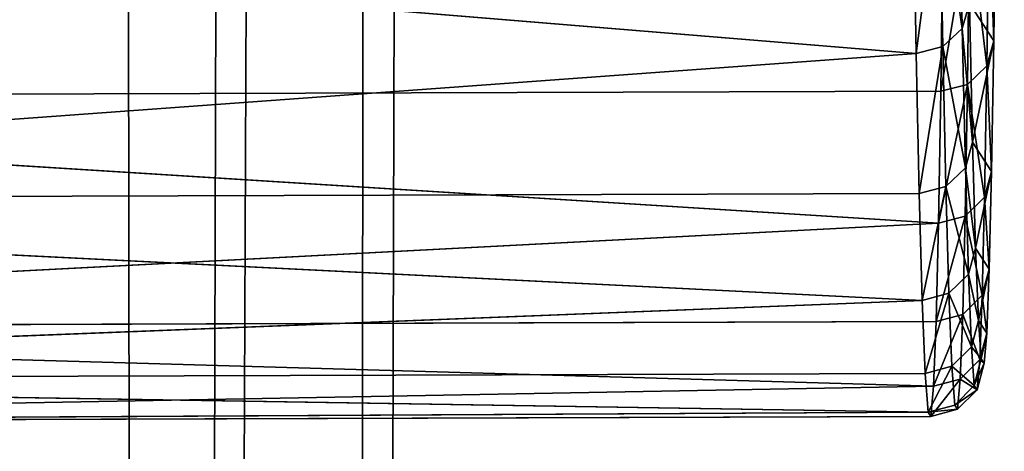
# Model space of a CAD drawing. Extents: x 0 to 230, y 0 to 588.
# Tile 179 of 256: x 131.06 to 134.75, y 190.23 to 191.85. Entities that reach past the tile are written whole.
import ezdxf

# ---------------------------------------------------------------- set-up
doc = ezdxf.new("R2010")
doc.units = 0
doc.header["$LTSCALE"] = 25.4
doc.layers.get('0').update_dxf_attribs({"color": 13, "linetype": 'CONTINUOUS'})

# ---------------------------------------------------------------- blocks, each defined once
blk = doc.blocks.new('VIPER-I-6512-6513_STL_3')
at = {"color": 250}
for p, q in [((5.131, 581.4826, 324.6056), (3.9138, 122.3485, 739.6106)), ((5.131, 581.4826, 324.6056), (3.9138, 122.3485, 739.6106)), ((5.7964, 579.8044, 322.751), (4.5793, 120.6704, 737.756)), ((5.7964, 579.8044, 322.751), (4.5793, 120.6704, 737.756)), ((5.1221, 578.1299, 320.8963), (3.905, 118.9958, 735.9013)), ((5.1221, 578.1299, 320.8963), (3.905, 118.9958, 735.9013)), ((6.9232, 200.6097, 641.1036), (6.9116, 201.2525, 642.5716)), ((6.9232, 200.6097, 641.1036), (6.9116, 201.2525, 642.5716)), ((6.7501, 200.516, 641.1389), (6.7384, 201.162, 642.6143)), ((6.7501, 200.516, 641.1389), (6.7384, 201.162, 642.6143)), ((6.8501, 200.5413, 641.1298), (6.8384, 201.1865, 642.6031)), ((6.8501, 200.5413, 641.1298), (6.8384, 201.1865, 642.6031)), ((7.0417, 200.5629, 627.0261), (7.0493, 201.1732, 625.553)), ((7.0417, 200.5629, 627.0261), (7.0493, 201.1732, 625.553)), ((6.7501, 200.516, 641.1389), (-0.8114, 201.1377, 642.5652)), ((6.7501, 200.516, 641.1389), (-0.8114, 201.1377, 642.5652)), ((7.0231, 201.0824, 625.5109), (7.0154, 200.469, 626.9914)), ((7.0231, 201.0824, 625.5109), (7.0154, 200.469, 626.9914)), ((6.9503, 201.0157, 625.4797), (6.9426, 200.4, 626.9656)), ((6.9503, 201.0157, 625.4797), (6.9426, 200.4, 626.9656)), ((6.8504, 200.9911, 625.4678), (6.8428, 200.3746, 626.9557)), ((6.8504, 200.9911, 625.4678), (6.8428, 200.3746, 626.9557)), ((6.95, 200.7029, 641.0674), (6.9232, 200.6097, 641.1036)), ((6.95, 200.7029, 641.0674), (6.9232, 200.6097, 641.1036)), ((6.95, 200.7029, 641.0674), (6.9614, 200.1829, 639.5601)), ((6.95, 200.7029, 641.0674), (6.9614, 200.1829, 639.5601)), ((6.9232, 200.6097, 641.1036), (6.8501, 200.5413, 641.1298)), ((6.9232, 200.6097, 641.1036), (6.8501, 200.5413, 641.1298)), ((6.9348, 200.0871, 639.5887), (6.9232, 200.6097, 641.1036)), ((6.9348, 200.0871, 639.5887), (6.9232, 200.6097, 641.1036)), ((7.0417, 200.5629, 627.0261), (7.0154, 200.469, 626.9914)), ((7.0417, 200.5629, 627.0261), (7.0154, 200.469, 626.9914)), ((7.0334, 200.0731, 628.5435), (7.0417, 200.5629, 627.0261)), ((7.0334, 200.0731, 628.5435), (7.0417, 200.5629, 627.0261)), ((6.8501, 200.5413, 641.1298), (6.7501, 200.516, 641.1389)), ((6.8501, 200.5413, 641.1298), (6.7501, 200.516, 641.1389)), ((6.8617, 200.0167, 639.6093), (6.8501, 200.5413, 641.1298)), ((6.8617, 200.0167, 639.6093), (6.8501, 200.5413, 641.1298)), ((6.7501, 200.516, 641.1389), (-0.7881, 199.9664, 639.5673)), ((6.7501, 200.516, 641.1389), (-0.7881, 199.9664, 639.5673)), ((6.7617, 199.9908, 639.6164), (6.7501, 200.516, 641.1389)), ((6.7617, 199.9908, 639.6164), (6.7501, 200.516, 641.1389)), ((7.0154, 200.469, 626.9914), (6.9426, 200.4, 626.9656)), ((7.0154, 200.469, 626.9914), (6.9426, 200.4, 626.9656)), ((7.0154, 200.469, 626.9914), (7.0071, 199.9767, 628.5164)), ((7.0154, 200.469, 626.9914), (7.0071, 199.9767, 628.5164)), ((6.8428, 200.3746, 626.9557), (-0.707, 200.3502, 626.9066)), ((6.8428, 200.3746, 626.9557), (-0.707, 200.3502, 626.9066)), ((6.8428, 200.3746, 626.9557), (6.8344, 199.8798, 628.4885)), ((6.8428, 200.3746, 626.9557), (6.8344, 199.8798, 628.4885)), ((6.9426, 200.4, 626.9656), (6.8428, 200.3746, 626.9557)), ((6.9426, 200.4, 626.9656), (6.8428, 200.3746, 626.9557)), ((6.9426, 200.4, 626.9656), (6.9343, 199.9059, 628.4963)), ((6.9426, 200.4, 626.9656), (6.9343, 199.9059, 628.4963)), ((6.8344, 199.8798, 628.4885), (-0.707, 200.3502, 626.9066)), ((6.8344, 199.8798, 628.4885), (-0.707, 200.3502, 626.9066)), ((6.9614, 200.1829, 639.5601), (6.9348, 200.0871, 639.5887)), ((6.9614, 200.1829, 639.5601), (6.9348, 200.0871, 639.5887)), ((6.9614, 200.1829, 639.5601), (6.9728, 199.7859, 638.0158)), ((6.9614, 200.1829, 639.5601), (6.9728, 199.7859, 638.0158)), ((6.9348, 200.0871, 639.5887), (6.8617, 200.0167, 639.6093)), ((6.9348, 200.0871, 639.5887), (6.8617, 200.0167, 639.6093)), ((6.9461, 199.6881, 638.0366), (6.9348, 200.0871, 639.5887)), ((6.9461, 199.6881, 638.0366), (6.9348, 200.0871, 639.5887)), ((7.0334, 200.0731, 628.5435), (7.0071, 199.9767, 628.5164)), ((7.0334, 200.0731, 628.5435), (7.0071, 199.9767, 628.5164)), ((7.0245, 199.7069, 630.0954), (7.0334, 200.0731, 628.5435)), ((7.0245, 199.7069, 630.0954), (7.0334, 200.0731, 628.5435)), ((6.8617, 200.0167, 639.6093), (6.7617, 199.9908, 639.6164)), ((6.8617, 200.0167, 639.6093), (6.7617, 199.9908, 639.6164)), ((6.8731, 199.6162, 638.0515), (6.8617, 200.0167, 639.6093)), ((6.8731, 199.6162, 638.0515), (6.8617, 200.0167, 639.6093)), ((6.7617, 199.9908, 639.6164), (-0.7881, 199.9664, 639.5673)), ((6.7617, 199.9908, 639.6164), (-0.7881, 199.9664, 639.5673)), ((6.7731, 199.5897, 638.0565), (6.7617, 199.9908, 639.6164)), ((6.7731, 199.5897, 638.0565), (6.7617, 199.9908, 639.6164)), ((7.0071, 199.9767, 628.5164), (6.9343, 199.9059, 628.4963)), ((7.0071, 199.9767, 628.5164), (6.9343, 199.9059, 628.4963)), ((7.0071, 199.9767, 628.5164), (6.9982, 199.6087, 630.0762)), ((7.0071, 199.9767, 628.5164), (6.9982, 199.6087, 630.0762)), ((6.7731, 199.5897, 638.0565), (-0.7881, 199.9664, 639.5673)), ((6.7731, 199.5897, 638.0565), (-0.7881, 199.9664, 639.5673)), ((6.9343, 199.9059, 628.4963), (6.8344, 199.8798, 628.4885)), ((6.9343, 199.9059, 628.4963), (6.8344, 199.8798, 628.4885)), ((6.9343, 199.9059, 628.4963), (6.9253, 199.5366, 630.0618)), ((6.9343, 199.9059, 628.4963), (6.9253, 199.5366, 630.0618)), ((6.8344, 199.8798, 628.4885), (-0.7244, 199.4856, 630.007)), ((6.8344, 199.8798, 628.4885), (-0.7244, 199.4856, 630.007)), ((6.8344, 199.8798, 628.4885), (6.8254, 199.5099, 630.056)), ((6.8344, 199.8798, 628.4885), (6.8254, 199.5099, 630.056)), ((6.9728, 199.7859, 638.0158), (6.9461, 199.6881, 638.0366)), ((6.9728, 199.7859, 638.0158), (6.9461, 199.6881, 638.0366)), ((6.9728, 199.7859, 638.0158), (6.9839, 199.5145, 636.4446)), ((6.9728, 199.7859, 638.0158), (6.9839, 199.5145, 636.4446)), ((6.9461, 199.6881, 638.0366), (6.8731, 199.6162, 638.0515)), ((6.9461, 199.6881, 638.0366), (6.8731, 199.6162, 638.0515)), ((6.9573, 199.4152, 636.4575), (6.9461, 199.6881, 638.0366)), ((6.9573, 199.4152, 636.4575), (6.9461, 199.6881, 638.0366)), ((7.0245, 199.7069, 630.0954), (6.9982, 199.6087, 630.0762)), ((7.0245, 199.7069, 630.0954), (6.9982, 199.6087, 630.0762)), ((7.015, 199.4669, 631.6717), (7.0245, 199.7069, 630.0954)), ((7.015, 199.4669, 631.6717), (7.0245, 199.7069, 630.0954)), ((6.8731, 199.6162, 638.0515), (6.7731, 199.5897, 638.0565)), ((6.8731, 199.6162, 638.0515), (6.7731, 199.5897, 638.0565)), ((6.8843, 199.3424, 636.4666), (6.8731, 199.6162, 638.0515)), ((6.8843, 199.3424, 636.4666), (6.8731, 199.6162, 638.0515)), ((6.9982, 199.6087, 630.0762), (6.9253, 199.5366, 630.0618)), ((6.9982, 199.6087, 630.0762), (6.9253, 199.5366, 630.0618)), ((6.9982, 199.6087, 630.0762), (6.9886, 199.3674, 631.6605)), ((6.9982, 199.6087, 630.0762), (6.9886, 199.3674, 631.6605)), ((6.7731, 199.5897, 638.0565), (-0.7655, 199.2912, 636.4203)), ((6.7731, 199.5897, 638.0565), (-0.7655, 199.2912, 636.4203)), ((6.7843, 199.3155, 636.4694), (6.7731, 199.5897, 638.0565)), ((6.7843, 199.3155, 636.4694), (6.7731, 199.5897, 638.0565)), ((6.9253, 199.5366, 630.0618), (6.8254, 199.5099, 630.056)), ((6.9253, 199.5366, 630.0618), (6.8254, 199.5099, 630.056)), ((6.9253, 199.5366, 630.0618), (6.9157, 199.2944, 631.6519)), ((6.9253, 199.5366, 630.0618), (6.9157, 199.2944, 631.6519)), ((6.8254, 199.5099, 630.056), (-0.7244, 199.4856, 630.007)), ((6.8254, 199.5099, 630.056), (-0.7244, 199.4856, 630.007)), ((6.8254, 199.5099, 630.056), (6.8158, 199.2674, 631.6483)), ((6.8254, 199.5099, 630.056), (6.8158, 199.2674, 631.6483)), ((6.9839, 199.5145, 636.4446), (6.9573, 199.4152, 636.4575)), ((6.9839, 199.5145, 636.4446), (6.9573, 199.4152, 636.4575)), ((6.9839, 199.5145, 636.4446), (6.9946, 199.3703, 634.8566)), ((6.9839, 199.5145, 636.4446), (6.9946, 199.3703, 634.8566)), ((6.8158, 199.2674, 631.6483), (-0.7244, 199.4856, 630.007)), ((6.8158, 199.2674, 631.6483), (-0.7244, 199.4856, 630.007)), ((7.015, 199.4669, 631.6717), (6.9886, 199.3674, 631.6605)), ((7.015, 199.4669, 631.6717), (6.9886, 199.3674, 631.6605)), ((7.0051, 199.3544, 633.2622), (7.015, 199.4669, 631.6717)), ((7.0051, 199.3544, 633.2622), (7.015, 199.4669, 631.6717)), ((6.9573, 199.4152, 636.4575), (6.8843, 199.3424, 636.4666)), ((6.9573, 199.4152, 636.4575), (6.8843, 199.3424, 636.4666)), ((6.9681, 199.2704, 634.8615), (6.9573, 199.4152, 636.4575)), ((6.9681, 199.2704, 634.8615), (6.9573, 199.4152, 636.4575)), ((6.8843, 199.3424, 636.4666), (6.7843, 199.3155, 636.4694)), ((6.8843, 199.3424, 636.4666), (6.7843, 199.3155, 636.4694)), ((6.8951, 199.197, 634.8647), (6.8843, 199.3424, 636.4666)), ((6.8951, 199.197, 634.8647), (6.8843, 199.3424, 636.4666)), ((6.9886, 199.3674, 631.6605), (6.9157, 199.2944, 631.6519)), ((6.9886, 199.3674, 631.6605), (6.9157, 199.2944, 631.6519)), ((6.9946, 199.3703, 634.8566), (6.9681, 199.2704, 634.8615)), ((6.9946, 199.3703, 634.8566), (6.9681, 199.2704, 634.8615)), ((6.9886, 199.3674, 631.6605), (6.9786, 199.2544, 633.259)), ((6.9886, 199.3674, 631.6605), (6.9786, 199.2544, 633.259)), ((7.0051, 199.3544, 633.2622), (6.9786, 199.2544, 633.259)), ((7.0051, 199.3544, 633.2622), (6.9786, 199.2544, 633.259)), ((6.9946, 199.3703, 634.8566), (7.0051, 199.3544, 633.2622)), ((6.9946, 199.3703, 634.8566), (7.0051, 199.3544, 633.2622)), ((6.7843, 199.3155, 636.4694), (-0.7655, 199.2912, 636.4203)), ((6.7843, 199.3155, 636.4694), (-0.7655, 199.2912, 636.4203)), ((6.7952, 199.1699, 634.8654), (6.7843, 199.3155, 636.4694)), ((6.7952, 199.1699, 634.8654), (6.7843, 199.3155, 636.4694)), ((6.7952, 199.1699, 634.8654), (-0.7655, 199.2912, 636.4203)), ((6.7952, 199.1699, 634.8654), (-0.7655, 199.2912, 636.4203)), ((6.8158, 199.2674, 631.6483), (-0.7441, 199.1295, 633.2058)), ((6.8158, 199.2674, 631.6483), (-0.7441, 199.1295, 633.2058)), ((6.8158, 199.2674, 631.6483), (6.8057, 199.1539, 633.2549)), ((6.8158, 199.2674, 631.6483), (6.8057, 199.1539, 633.2549)), ((6.9157, 199.2944, 631.6519), (6.8158, 199.2674, 631.6483)), ((6.9157, 199.2944, 631.6519), (6.8158, 199.2674, 631.6483)), ((6.9681, 199.2704, 634.8615), (6.8951, 199.197, 634.8647)), ((6.9681, 199.2704, 634.8615), (6.8951, 199.197, 634.8647)), ((6.9157, 199.2944, 631.6519), (6.9057, 199.181, 633.2563)), ((6.9157, 199.2944, 631.6519), (6.9057, 199.181, 633.2563)), ((6.9786, 199.2544, 633.259), (6.9681, 199.2704, 634.8615)), ((6.9786, 199.2544, 633.259), (6.9681, 199.2704, 634.8615)), ((6.9786, 199.2544, 633.259), (6.9057, 199.181, 633.2563)), ((6.9786, 199.2544, 633.259), (6.9057, 199.181, 633.2563)), ((6.8951, 199.197, 634.8647), (6.7952, 199.1699, 634.8654)), ((6.8951, 199.197, 634.8647), (6.7952, 199.1699, 634.8654)), ((6.9057, 199.181, 633.2563), (6.8951, 199.197, 634.8647)), ((6.9057, 199.181, 633.2563), (6.8951, 199.197, 634.8647)), ((6.7952, 199.1699, 634.8654), (-0.7441, 199.1295, 633.2058)), ((6.7952, 199.1699, 634.8654), (-0.7441, 199.1295, 633.2058)), ((6.8057, 199.1539, 633.2549), (6.7952, 199.1699, 634.8654)), ((6.8057, 199.1539, 633.2549), (6.7952, 199.1699, 634.8654)), ((6.9057, 199.181, 633.2563), (6.8057, 199.1539, 633.2549)), ((6.9057, 199.181, 633.2563), (6.8057, 199.1539, 633.2549)), ((6.8057, 199.1539, 633.2549), (-0.7441, 199.1295, 633.2058)), ((6.8057, 199.1539, 633.2549), (-0.7441, 199.1295, 633.2058))]:
    blk.add_line(p, q, dxfattribs=at)
at = {"color": 7}
mesh = blk.add_polyface(dxfattribs=at)
corners = [(5.131, 581.4826, 324.6056), (2.087, 123.5806, 740.9683), (3.9138, 122.3485, 739.6106), (3.3041, 582.7147, 325.9633)]
mesh.append_faces([[corners[k] for k in face] for face in [(0, 1, 2), (1, 0, 3)]], dxfattribs={"vtx0": -1, "color": 7})
mesh = blk.add_polyface(dxfattribs=at)
corners = [(5.7964, 579.8044, 322.751), (3.9138, 122.3485, 739.6106), (4.5793, 120.6704, 737.756), (5.131, 581.4826, 324.6056)]
mesh.append_faces([[corners[k] for k in face] for face in [(0, 1, 2), (1, 0, 3)]], dxfattribs={"vtx0": -1, "color": 7})
mesh = blk.add_polyface(dxfattribs=at)
corners = [(5.1221, 578.1299, 320.8963), (4.5793, 120.6704, 737.756), (3.905, 118.9958, 735.9013), (5.7964, 579.8044, 322.751)]
mesh.append_faces([[corners[k] for k in face] for face in [(0, 1, 2), (1, 0, 3)]], dxfattribs={"vtx0": -1, "color": 7})
mesh = blk.add_polyface(dxfattribs=at)
corners = [(3.2887, 576.9075, 319.5386), (3.905, 118.9958, 735.9013), (2.0716, 117.7734, 734.5436), (5.1221, 578.1299, 320.8963)]
mesh.append_faces([[corners[k] for k in face] for face in [(0, 1, 2), (1, 0, 3)]], dxfattribs={"vtx0": -1, "color": 7})
mesh = blk.add_polyface(dxfattribs=at)
corners = [(7.015, 199.4669, 631.6717), (6.9946, 199.3703, 634.8566), (7.0051, 199.3544, 633.2622), (6.9839, 199.5145, 636.4446), (7.0245, 199.7069, 630.0954), (6.9728, 199.7859, 638.0158), (7.0334, 200.0731, 628.5435), (6.9614, 200.1829, 639.5601), (7.0417, 200.5629, 627.0261), (6.95, 200.7029, 641.0674), (7.0493, 201.1732, 625.553), (6.9384, 201.3425, 642.528), (7.0562, 201.9001, 624.1338), (6.9268, 202.0976, 643.9324), (7.0623, 202.7389, 622.7777), (6.9153, 202.9632, 645.2715), (7.0676, 203.684, 621.4935), (6.904, 203.9337, 646.5366), (7.0721, 204.7294, 620.2895), (6.8929, 205.003, 647.7194), (7.0756, 205.8683, 619.1735), (6.882, 206.1639, 648.8124), (7.0783, 207.0933, 618.1528), (6.8715, 207.409, 649.8085), (7.0801, 208.3965, 617.2339), (6.8614, 208.7302, 650.701), (7.0809, 209.7694, 616.4229), (6.8519, 210.119, 651.4845), (7.0809, 211.2031, 615.725), (6.8429, 211.5663, 652.1536), (7.0798, 212.6883, 615.1447), (6.8345, 213.0628, 652.7041), (7.0779, 214.2153, 614.6859), (6.8267, 214.5987, 653.1324), (6.9512, 215.109, 633.7358), (7.075, 215.7744, 614.3513), (6.9521, 215.1169, 633.5807), (6.9527, 215.2012, 633.4503), (6.9631, 219.133, 629.8964), (7.0713, 217.3553, 614.1433), (7.0667, 218.9478, 614.0632), (7.0612, 220.5416, 614.1115), (6.9632, 219.2712, 629.8256), (6.9626, 219.4263, 629.8334), (6.9616, 219.5567, 629.9178), (6.9246, 223.1107, 633.8495), (7.055, 222.1263, 614.2878), (7.0479, 223.6917, 614.5911), (6.9235, 223.1814, 633.9877), (6.8197, 216.1641, 653.4357), (6.95, 215.1798, 633.874), (6.913, 218.7337, 637.8057), (6.8134, 217.7489, 653.6121), (6.808, 219.3427, 653.6603), (6.912, 218.8641, 637.8901), (6.9115, 219.0192, 637.8979), (6.9115, 219.1574, 637.8271), (6.9219, 223.0893, 634.2732), (6.8034, 220.9352, 653.5803), (6.7996, 222.5161, 653.3723), (6.7968, 224.0751, 653.0377), (6.9225, 223.1736, 634.1428), (7.0402, 225.2276, 615.0194), (6.7948, 225.6022, 652.5788), (7.0318, 226.7241, 615.5699), (6.7938, 227.0874, 651.9985), (7.0228, 228.1714, 616.239), (6.7937, 228.521, 651.3006), (7.0132, 229.5602, 617.0225), (6.7946, 229.8939, 650.4896), (7.0031, 230.8814, 617.915), (6.7963, 231.1971, 649.5707), (6.9927, 232.1265, 618.9111), (6.799, 232.4221, 648.55), (6.9818, 233.2875, 620.0041), (6.8026, 233.561, 647.434), (6.9707, 234.3567, 621.187), (6.8071, 234.6064, 646.23), (6.9593, 235.3273, 622.452), (6.8124, 235.5516, 644.9458), (6.9478, 236.1929, 623.7911), (6.8185, 236.3903, 643.5897), (6.9362, 236.9479, 625.1955), (6.8253, 237.1172, 642.1705), (6.9247, 237.5875, 626.6561), (6.833, 237.7275, 640.6974), (6.9132, 238.1075, 628.1634), (6.8412, 238.2174, 639.1801), (6.9019, 238.5045, 629.7077), (6.8501, 238.5835, 637.6281), (6.8908, 238.776, 631.2789), (6.8596, 238.8236, 636.0518), (6.88, 238.9201, 632.8669), (6.8696, 238.936, 634.4613)]
mesh.append_faces([[corners[k] for k in face] for face in [(0, 1, 2), (91, 92, 93)]], dxfattribs={"vtx0": -1, "color": 7})
mesh.append_faces([[corners[k] for k in face] for face in [(1, 0, 3), (3, 4, 5), (5, 6, 7), (7, 8, 9), (9, 10, 11), (11, 12, 13), (13, 14, 15), (15, 16, 17), (17, 18, 19), (19, 20, 21), (21, 22, 23), (23, 24, 25), (25, 26, 27), (27, 28, 29), (29, 30, 31), (31, 32, 33), (34, 35, 36), (36, 35, 37), (37, 35, 38), (38, 41, 42), (42, 41, 43), (43, 41, 44), (44, 41, 45), (45, 47, 48), (49, 51, 52), (52, 51, 53), (53, 57, 58), (58, 57, 59), (59, 57, 60), (60, 62, 63), (63, 64, 65), (65, 66, 67), (67, 68, 69), (69, 70, 71), (71, 72, 73), (73, 74, 75), (75, 76, 77), (77, 78, 79), (79, 80, 81), (81, 82, 83), (83, 84, 85), (85, 86, 87), (87, 88, 89), (89, 90, 91)]], dxfattribs={"vtx0": -1, "vtx1": -1, "color": 7})
mesh.append_faces([[corners[k] for k in face] for face in [(33, 32, 34), (60, 48, 47)]], dxfattribs={"vtx0": -1, "vtx1": -1, "vtx2": -1, "color": 7})
mesh.append_faces([[corners[k] for k in face] for face in [(3, 0, 4), (5, 4, 6), (7, 6, 8), (9, 8, 10), (11, 10, 12), (13, 12, 14), (15, 14, 16), (17, 16, 18), (19, 18, 20), (21, 20, 22), (23, 22, 24), (25, 24, 26), (27, 26, 28), (29, 28, 30), (31, 30, 32), (34, 32, 35), (38, 35, 39), (38, 39, 40), (38, 40, 41), (45, 41, 46), (45, 46, 47), (34, 49, 33), (49, 34, 50), (49, 50, 51), (53, 51, 54), (53, 54, 55), (53, 55, 56), (53, 56, 57), (60, 57, 61), (60, 61, 48), (60, 47, 62), (63, 62, 64), (65, 64, 66), (67, 66, 68), (69, 68, 70), (71, 70, 72), (73, 72, 74), (75, 74, 76), (77, 76, 78), (79, 78, 80), (81, 80, 82), (83, 82, 84), (85, 84, 86), (87, 86, 88), (89, 88, 90), (91, 90, 92)]], dxfattribs={"vtx0": -1, "vtx2": -1, "color": 7})
mesh = blk.add_polyface(dxfattribs=at)
corners = [(-0.707, 200.3502, 626.9066), (-0.6924, 201.701, 623.9852), (6.8504, 200.9911, 625.4678)]
mesh.append_faces([[corners[k] for k in face] for face in [(0, 1, 2)]], dxfattribs={"color": 7})
mesh = blk.add_polyface(dxfattribs=at)
corners = [(6.95, 200.7029, 641.0674), (6.9116, 201.2525, 642.5716), (6.9232, 200.6097, 641.1036), (6.9384, 201.3425, 642.528)]
mesh.append_faces([[corners[k] for k in face] for face in [(0, 1, 2), (1, 0, 3)]], dxfattribs={"vtx0": -1, "color": 7})
mesh = blk.add_polyface(dxfattribs=at)
corners = [(6.9232, 200.6097, 641.1036), (6.8384, 201.1865, 642.6031), (6.8501, 200.5413, 641.1298), (6.9116, 201.2525, 642.5716)]
mesh.append_faces([[corners[k] for k in face] for face in [(0, 1, 2), (1, 0, 3)]], dxfattribs={"vtx0": -1, "color": 7})
mesh = blk.add_polyface(dxfattribs=at)
corners = [(6.7384, 201.162, 642.6143), (-0.8114, 201.1377, 642.5652), (6.7501, 200.516, 641.1389)]
mesh.append_faces([[corners[k] for k in face] for face in [(0, 1, 2)]], dxfattribs={"color": 7})
mesh = blk.add_polyface(dxfattribs=at)
corners = [(6.8384, 201.1865, 642.6031), (6.7501, 200.516, 641.1389), (6.8501, 200.5413, 641.1298), (6.7384, 201.162, 642.6143)]
mesh.append_faces([[corners[k] for k in face] for face in [(0, 1, 2), (1, 0, 3)]], dxfattribs={"vtx0": -1, "color": 7})
mesh = blk.add_polyface(dxfattribs=at)
corners = [(7.0231, 201.0824, 625.5109), (7.0417, 200.5629, 627.0261), (7.0154, 200.469, 626.9914), (7.0493, 201.1732, 625.553)]
mesh.append_faces([[corners[k] for k in face] for face in [(0, 1, 2), (1, 0, 3)]], dxfattribs={"vtx0": -1, "color": 7})
mesh = blk.add_polyface(dxfattribs=at)
corners = [(-0.8114, 201.1377, 642.5652), (-0.7881, 199.9664, 639.5673), (6.7501, 200.516, 641.1389)]
mesh.append_faces([[corners[k] for k in face] for face in [(0, 1, 2)]], dxfattribs={"color": 7})
mesh = blk.add_polyface(dxfattribs=at)
corners = [(6.9503, 201.0157, 625.4797), (7.0154, 200.469, 626.9914), (6.9426, 200.4, 626.9656), (7.0231, 201.0824, 625.5109)]
mesh.append_faces([[corners[k] for k in face] for face in [(0, 1, 2), (1, 0, 3)]], dxfattribs={"vtx0": -1, "color": 7})
mesh = blk.add_polyface(dxfattribs=at)
corners = [(6.9503, 201.0157, 625.4797), (6.8428, 200.3746, 626.9557), (6.8504, 200.9911, 625.4678), (6.9426, 200.4, 626.9656)]
mesh.append_faces([[corners[k] for k in face] for face in [(0, 1, 2), (1, 0, 3)]], dxfattribs={"vtx0": -1, "color": 7})
mesh = blk.add_polyface(dxfattribs=at)
corners = [(6.8428, 200.3746, 626.9557), (-0.707, 200.3502, 626.9066), (6.8504, 200.9911, 625.4678)]
mesh.append_faces([[corners[k] for k in face] for face in [(0, 1, 2)]], dxfattribs={"color": 7})
mesh = blk.add_polyface(dxfattribs=at)
corners = [(6.9614, 200.1829, 639.5601), (6.9232, 200.6097, 641.1036), (6.9348, 200.0871, 639.5887), (6.95, 200.7029, 641.0674)]
mesh.append_faces([[corners[k] for k in face] for face in [(0, 1, 2), (1, 0, 3)]], dxfattribs={"vtx0": -1, "color": 7})
mesh = blk.add_polyface(dxfattribs=at)
corners = [(6.9348, 200.0871, 639.5887), (6.8501, 200.5413, 641.1298), (6.8617, 200.0167, 639.6093), (6.9232, 200.6097, 641.1036)]
mesh.append_faces([[corners[k] for k in face] for face in [(0, 1, 2), (1, 0, 3)]], dxfattribs={"vtx0": -1, "color": 7})
mesh = blk.add_polyface(dxfattribs=at)
corners = [(7.0154, 200.469, 626.9914), (7.0334, 200.0731, 628.5435), (7.0071, 199.9767, 628.5164), (7.0417, 200.5629, 627.0261)]
mesh.append_faces([[corners[k] for k in face] for face in [(0, 1, 2), (1, 0, 3)]], dxfattribs={"vtx0": -1, "color": 7})
mesh = blk.add_polyface(dxfattribs=at)
corners = [(6.8501, 200.5413, 641.1298), (6.7617, 199.9908, 639.6164), (6.8617, 200.0167, 639.6093), (6.7501, 200.516, 641.1389)]
mesh.append_faces([[corners[k] for k in face] for face in [(0, 1, 2), (1, 0, 3)]], dxfattribs={"vtx0": -1, "color": 7})
mesh = blk.add_polyface(dxfattribs=at)
corners = [(6.7501, 200.516, 641.1389), (-0.7881, 199.9664, 639.5673), (6.7617, 199.9908, 639.6164)]
mesh.append_faces([[corners[k] for k in face] for face in [(0, 1, 2)]], dxfattribs={"color": 7})
mesh = blk.add_polyface(dxfattribs=at)
corners = [(6.9426, 200.4, 626.9656), (7.0071, 199.9767, 628.5164), (6.9343, 199.9059, 628.4963), (7.0154, 200.469, 626.9914)]
mesh.append_faces([[corners[k] for k in face] for face in [(0, 1, 2), (1, 0, 3)]], dxfattribs={"vtx0": -1, "color": 7})
mesh = blk.add_polyface(dxfattribs=at)
corners = [(6.8344, 199.8798, 628.4885), (-0.707, 200.3502, 626.9066), (6.8428, 200.3746, 626.9557)]
mesh.append_faces([[corners[k] for k in face] for face in [(0, 1, 2)]], dxfattribs={"color": 7})
mesh = blk.add_polyface(dxfattribs=at)
corners = [(6.9426, 200.4, 626.9656), (6.8344, 199.8798, 628.4885), (6.8428, 200.3746, 626.9557), (6.9343, 199.9059, 628.4963)]
mesh.append_faces([[corners[k] for k in face] for face in [(0, 1, 2), (1, 0, 3)]], dxfattribs={"vtx0": -1, "color": 7})
mesh = blk.add_polyface(dxfattribs=at)
corners = [(-0.7244, 199.4856, 630.007), (-0.707, 200.3502, 626.9066), (6.8344, 199.8798, 628.4885)]
mesh.append_faces([[corners[k] for k in face] for face in [(0, 1, 2)]], dxfattribs={"color": 7})
mesh = blk.add_polyface(dxfattribs=at)
corners = [(6.9728, 199.7859, 638.0158), (6.9348, 200.0871, 639.5887), (6.9461, 199.6881, 638.0366), (6.9614, 200.1829, 639.5601)]
mesh.append_faces([[corners[k] for k in face] for face in [(0, 1, 2), (1, 0, 3)]], dxfattribs={"vtx0": -1, "color": 7})
mesh = blk.add_polyface(dxfattribs=at)
corners = [(6.9461, 199.6881, 638.0366), (6.8617, 200.0167, 639.6093), (6.8731, 199.6162, 638.0515), (6.9348, 200.0871, 639.5887)]
mesh.append_faces([[corners[k] for k in face] for face in [(0, 1, 2), (1, 0, 3)]], dxfattribs={"vtx0": -1, "color": 7})
mesh = blk.add_polyface(dxfattribs=at)
corners = [(7.0071, 199.9767, 628.5164), (7.0245, 199.7069, 630.0954), (6.9982, 199.6087, 630.0762), (7.0334, 200.0731, 628.5435)]
mesh.append_faces([[corners[k] for k in face] for face in [(0, 1, 2), (1, 0, 3)]], dxfattribs={"vtx0": -1, "color": 7})
mesh = blk.add_polyface(dxfattribs=at)
corners = [(6.8617, 200.0167, 639.6093), (6.7731, 199.5897, 638.0565), (6.8731, 199.6162, 638.0515), (6.7617, 199.9908, 639.6164)]
mesh.append_faces([[corners[k] for k in face] for face in [(0, 1, 2), (1, 0, 3)]], dxfattribs={"vtx0": -1, "color": 7})
mesh = blk.add_polyface(dxfattribs=at)
corners = [(6.7617, 199.9908, 639.6164), (-0.7881, 199.9664, 639.5673), (6.7731, 199.5897, 638.0565)]
mesh.append_faces([[corners[k] for k in face] for face in [(0, 1, 2)]], dxfattribs={"color": 7})
mesh = blk.add_polyface(dxfattribs=at)
corners = [(6.9343, 199.9059, 628.4963), (6.9982, 199.6087, 630.0762), (6.9253, 199.5366, 630.0618), (7.0071, 199.9767, 628.5164)]
mesh.append_faces([[corners[k] for k in face] for face in [(0, 1, 2), (1, 0, 3)]], dxfattribs={"vtx0": -1, "color": 7})
mesh = blk.add_polyface(dxfattribs=at)
corners = [(-0.7881, 199.9664, 639.5673), (-0.7655, 199.2912, 636.4203), (6.7731, 199.5897, 638.0565)]
mesh.append_faces([[corners[k] for k in face] for face in [(0, 1, 2)]], dxfattribs={"color": 7})
mesh = blk.add_polyface(dxfattribs=at)
corners = [(6.9343, 199.9059, 628.4963), (6.8254, 199.5099, 630.056), (6.8344, 199.8798, 628.4885), (6.9253, 199.5366, 630.0618)]
mesh.append_faces([[corners[k] for k in face] for face in [(0, 1, 2), (1, 0, 3)]], dxfattribs={"vtx0": -1, "color": 7})
mesh = blk.add_polyface(dxfattribs=at)
corners = [(6.8254, 199.5099, 630.056), (-0.7244, 199.4856, 630.007), (6.8344, 199.8798, 628.4885)]
mesh.append_faces([[corners[k] for k in face] for face in [(0, 1, 2)]], dxfattribs={"color": 7})
mesh = blk.add_polyface(dxfattribs=at)
corners = [(6.9839, 199.5145, 636.4446), (6.9461, 199.6881, 638.0366), (6.9573, 199.4152, 636.4575), (6.9728, 199.7859, 638.0158)]
mesh.append_faces([[corners[k] for k in face] for face in [(0, 1, 2), (1, 0, 3)]], dxfattribs={"vtx0": -1, "color": 7})
mesh = blk.add_polyface(dxfattribs=at)
corners = [(6.9573, 199.4152, 636.4575), (6.8731, 199.6162, 638.0515), (6.8843, 199.3424, 636.4666), (6.9461, 199.6881, 638.0366)]
mesh.append_faces([[corners[k] for k in face] for face in [(0, 1, 2), (1, 0, 3)]], dxfattribs={"vtx0": -1, "color": 7})
mesh = blk.add_polyface(dxfattribs=at)
corners = [(6.9982, 199.6087, 630.0762), (7.015, 199.4669, 631.6717), (6.9886, 199.3674, 631.6605), (7.0245, 199.7069, 630.0954)]
mesh.append_faces([[corners[k] for k in face] for face in [(0, 1, 2), (1, 0, 3)]], dxfattribs={"vtx0": -1, "color": 7})
mesh = blk.add_polyface(dxfattribs=at)
corners = [(6.8731, 199.6162, 638.0515), (6.7843, 199.3155, 636.4694), (6.8843, 199.3424, 636.4666), (6.7731, 199.5897, 638.0565)]
mesh.append_faces([[corners[k] for k in face] for face in [(0, 1, 2), (1, 0, 3)]], dxfattribs={"vtx0": -1, "color": 7})
mesh = blk.add_polyface(dxfattribs=at)
corners = [(6.9253, 199.5366, 630.0618), (6.9886, 199.3674, 631.6605), (6.9157, 199.2944, 631.6519), (6.9982, 199.6087, 630.0762)]
mesh.append_faces([[corners[k] for k in face] for face in [(0, 1, 2), (1, 0, 3)]], dxfattribs={"vtx0": -1, "color": 7})
mesh = blk.add_polyface(dxfattribs=at)
corners = [(6.7731, 199.5897, 638.0565), (-0.7655, 199.2912, 636.4203), (6.7843, 199.3155, 636.4694)]
mesh.append_faces([[corners[k] for k in face] for face in [(0, 1, 2)]], dxfattribs={"color": 7})
mesh = blk.add_polyface(dxfattribs=at)
corners = [(6.9253, 199.5366, 630.0618), (6.8158, 199.2674, 631.6483), (6.8254, 199.5099, 630.056), (6.9157, 199.2944, 631.6519)]
mesh.append_faces([[corners[k] for k in face] for face in [(0, 1, 2), (1, 0, 3)]], dxfattribs={"vtx0": -1, "color": 7})
mesh = blk.add_polyface(dxfattribs=at)
corners = [(6.8158, 199.2674, 631.6483), (-0.7244, 199.4856, 630.007), (6.8254, 199.5099, 630.056)]
mesh.append_faces([[corners[k] for k in face] for face in [(0, 1, 2)]], dxfattribs={"color": 7})
mesh = blk.add_polyface(dxfattribs=at)
corners = [(6.9946, 199.3703, 634.8566), (6.9573, 199.4152, 636.4575), (6.9681, 199.2704, 634.8615), (6.9839, 199.5145, 636.4446)]
mesh.append_faces([[corners[k] for k in face] for face in [(0, 1, 2), (1, 0, 3)]], dxfattribs={"vtx0": -1, "color": 7})
mesh = blk.add_polyface(dxfattribs=at)
corners = [(-0.7441, 199.1295, 633.2058), (-0.7244, 199.4856, 630.007), (6.8158, 199.2674, 631.6483)]
mesh.append_faces([[corners[k] for k in face] for face in [(0, 1, 2)]], dxfattribs={"color": 7})
mesh = blk.add_polyface(dxfattribs=at)
corners = [(6.9886, 199.3674, 631.6605), (7.0051, 199.3544, 633.2622), (6.9786, 199.2544, 633.259), (7.015, 199.4669, 631.6717)]
mesh.append_faces([[corners[k] for k in face] for face in [(0, 1, 2), (1, 0, 3)]], dxfattribs={"vtx0": -1, "color": 7})
mesh = blk.add_polyface(dxfattribs=at)
corners = [(6.9681, 199.2704, 634.8615), (6.8843, 199.3424, 636.4666), (6.8951, 199.197, 634.8647), (6.9573, 199.4152, 636.4575)]
mesh.append_faces([[corners[k] for k in face] for face in [(0, 1, 2), (1, 0, 3)]], dxfattribs={"vtx0": -1, "color": 7})
mesh = blk.add_polyface(dxfattribs=at)
corners = [(6.8843, 199.3424, 636.4666), (6.7952, 199.1699, 634.8654), (6.8951, 199.197, 634.8647), (6.7843, 199.3155, 636.4694)]
mesh.append_faces([[corners[k] for k in face] for face in [(0, 1, 2), (1, 0, 3)]], dxfattribs={"vtx0": -1, "color": 7})
mesh = blk.add_polyface(dxfattribs=at)
corners = [(6.9157, 199.2944, 631.6519), (6.9786, 199.2544, 633.259), (6.9057, 199.181, 633.2563), (6.9886, 199.3674, 631.6605)]
mesh.append_faces([[corners[k] for k in face] for face in [(0, 1, 2), (1, 0, 3)]], dxfattribs={"vtx0": -1, "color": 7})
mesh = blk.add_polyface(dxfattribs=at)
corners = [(7.0051, 199.3544, 633.2622), (6.9681, 199.2704, 634.8615), (6.9786, 199.2544, 633.259), (6.9946, 199.3703, 634.8566)]
mesh.append_faces([[corners[k] for k in face] for face in [(0, 1, 2), (1, 0, 3)]], dxfattribs={"vtx0": -1, "color": 7})
mesh = blk.add_polyface(dxfattribs=at)
corners = [(6.7843, 199.3155, 636.4694), (-0.7655, 199.2912, 636.4203), (6.7952, 199.1699, 634.8654)]
mesh.append_faces([[corners[k] for k in face] for face in [(0, 1, 2)]], dxfattribs={"color": 7})
mesh = blk.add_polyface(dxfattribs=at)
corners = [(-0.7655, 199.2912, 636.4203), (-0.7441, 199.1295, 633.2058), (6.7952, 199.1699, 634.8654)]
mesh.append_faces([[corners[k] for k in face] for face in [(0, 1, 2)]], dxfattribs={"color": 7})
mesh = blk.add_polyface(dxfattribs=at)
corners = [(6.8057, 199.1539, 633.2549), (-0.7441, 199.1295, 633.2058), (6.8158, 199.2674, 631.6483)]
mesh.append_faces([[corners[k] for k in face] for face in [(0, 1, 2)]], dxfattribs={"color": 7})
mesh = blk.add_polyface(dxfattribs=at)
corners = [(6.9157, 199.2944, 631.6519), (6.8057, 199.1539, 633.2549), (6.8158, 199.2674, 631.6483), (6.9057, 199.181, 633.2563)]
mesh.append_faces([[corners[k] for k in face] for face in [(0, 1, 2), (1, 0, 3)]], dxfattribs={"vtx0": -1, "color": 7})
mesh = blk.add_polyface(dxfattribs=at)
corners = [(6.9786, 199.2544, 633.259), (6.8951, 199.197, 634.8647), (6.9057, 199.181, 633.2563), (6.9681, 199.2704, 634.8615)]
mesh.append_faces([[corners[k] for k in face] for face in [(0, 1, 2), (1, 0, 3)]], dxfattribs={"vtx0": -1, "color": 7})
mesh = blk.add_polyface(dxfattribs=at)
corners = [(6.9057, 199.181, 633.2563), (6.7952, 199.1699, 634.8654), (6.8057, 199.1539, 633.2549), (6.8951, 199.197, 634.8647)]
mesh.append_faces([[corners[k] for k in face] for face in [(0, 1, 2), (1, 0, 3)]], dxfattribs={"vtx0": -1, "color": 7})
mesh = blk.add_polyface(dxfattribs=at)
corners = [(6.7952, 199.1699, 634.8654), (-0.7441, 199.1295, 633.2058), (6.8057, 199.1539, 633.2549)]
mesh.append_faces([[corners[k] for k in face] for face in [(0, 1, 2)]], dxfattribs={"color": 7})
blk = doc.blocks.new('GRUPUJ_1')
at = {"color": 0}
blk.add_blockref('VIPER-I-6512-6513_STL_3', (127.6715, -8.7968, -2.1073), dxfattribs=at)

msp = doc.modelspace()

# ---------------------------------------------------------------- block references
at = {"color": 0}
msp.add_blockref('GRUPUJ_1', (0, 0), dxfattribs=at)

doc.saveas('drawing.dxf')
